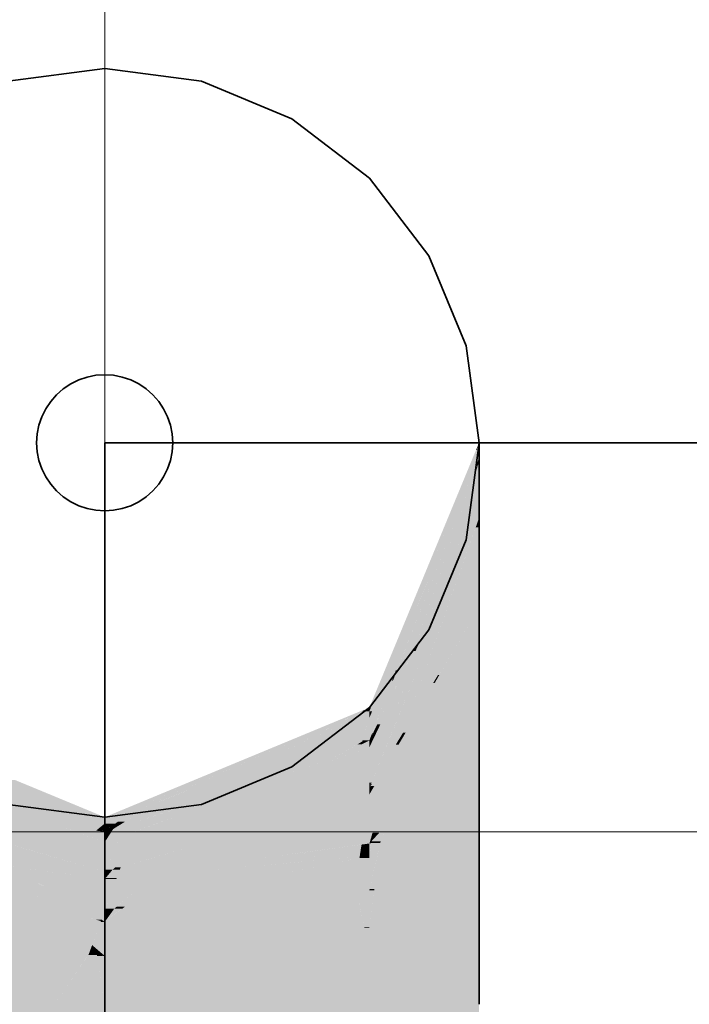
# Model space of a CAD drawing. Extents: x -223 to 557, y -138 to 606.
# Tile 197 of 256: x 34.118 to 35.102, y 362.459 to 363.906. Entities that reach past the tile are written whole.
import ezdxf
from ezdxf.lldxf.tags import DXFTag

# ---------------------------------------------------------------- set-up
doc = ezdxf.new("R2010")
doc.units = 0
doc.layers.get('0').update_dxf_attribs({"lineweight": 35})
doc.layers.add('0-Shading', color=7, linetype='Continuous', lineweight=35)
doc.layers.add('5_EG-HLSE', color=7, linetype='Continuous', lineweight=25)
for name, color, linetype, lineweight, true_color in [('H_Heizkoerper', 1, 'Continuous', 35, 0xff0000), ('H_Ruecklauf', 5, 'Continuous', 35, 0x0000ff), ('H_Ruecklauf_Beschriftung', 5, 'Continuous', 18, 0x0000ff)]:
    doc.layers.add(name, color=color, linetype=linetype, lineweight=lineweight, true_color=true_color)
tags = doc.linetypes.add('ALL_S14', pattern=[0.002, 0.001, -0.001]).pattern_tags.tags
tags[6:7] = [DXFTag(74, 4), DXFTag(75, 0), DXFTag(340, '0'), DXFTag(46, 1.0), DXFTag(50, 0.0), DXFTag(44, 0.0), DXFTag(45, 0.0)]
tags[4:5] = [DXFTag(74, 4), DXFTag(75, 0), DXFTag(340, '0'), DXFTag(46, 1.0), DXFTag(50, 0.0), DXFTag(44, 0.0), DXFTag(45, 0.0)]

# ---------------------------------------------------------------- blocks, each defined once
blk = doc.blocks.new('Shading-A07ALDT91N', base_point=(-32.248, 361.5577))
at = {"layer": '0-Shading', "color": 176, "true_color": 0x000085}
for points in [[(34.7071, 363.0615), (34.7017, 363.0615), (34.7885, 363.274)], [(34.7327, 363.1373), (34.7318, 363.1373), (34.7885, 363.274)], [(34.7318, 363.1373), (34.7885, 363.274), (34.7884, 363.274)], [(34.7586, 363.1787), (34.752, 363.1787), (34.7894, 363.274)], [(34.752, 363.1787), (34.7894, 363.274), (34.7885, 363.274)], [(34.7927, 363.2617), (34.7854, 363.2617), (34.7927, 363.2844)], [(34.7885, 363.274), (34.7884, 363.274), (34.7892, 363.2759)], [(34.7894, 363.274), (34.7885, 363.274), (34.7927, 363.2844)], [(34.7885, 363.274), (34.7893, 363.2759), (34.7892, 363.2759)], [(34.7893, 363.2759), (34.7892, 363.2759), (34.7927, 363.2844)], [(34.7586, 363.1787), (34.7927, 363.2617), (34.7854, 363.2617)], [(34.7927, 363.2569), (34.7907, 363.2569), (34.7927, 363.2617)], [(34.7586, 363.1787), (34.7902, 363.2505), (34.7881, 363.2505)], [(34.7595, 363.1787), (34.7586, 363.1787), (34.7892, 363.2481)], [(34.7586, 363.1787), (34.7892, 363.2481), (34.7891, 363.2481)], [(34.7902, 363.2505), (34.7881, 363.2505), (34.7927, 363.2569)], [(34.7881, 363.2505), (34.7927, 363.2569), (34.7907, 363.2569)], [(34.7892, 363.2481), (34.7891, 363.2481), (34.7902, 363.2505)], [(34.7892, 363.2481), (34.7902, 363.2505), (34.7902, 363.2505)], [(34.7902, 363.2505), (34.7902, 363.2505), (34.7927, 363.2563)], [(34.7902, 363.2505), (34.7927, 363.2563), (34.7925, 363.2563)], [(34.7927, 363.2563), (34.7925, 363.2563), (34.7927, 363.2569)], [(34.7071, 363.0615), (34.7586, 363.1787), (34.752, 363.1787)], [(34.7386, 363.1301), (34.7372, 363.1301), (34.7586, 363.1787)], [(34.7386, 363.1301), (34.7595, 363.1787), (34.7586, 363.1787)], [(34.6316, 362.89), (34.7327, 363.1373), (34.7318, 363.1373)], [(34.6339, 362.8955), (34.6316, 362.8955), (34.7318, 363.1373)], [(34.7092, 363.0615), (34.7071, 363.0615), (34.7386, 363.1301)], [(34.7071, 363.0615), (34.7386, 363.1301), (34.7372, 363.1301)], [(34.6316, 362.89), (34.7071, 363.0615), (34.7017, 363.0615)], [(34.6891, 363.0145), (34.6864, 363.0145), (34.7071, 363.0615)], [(34.6891, 363.0145), (34.7092, 363.0615), (34.7071, 363.0615)], [(34.6357, 362.89), (34.6316, 362.89), (34.6891, 363.0145)], [(34.6316, 362.89), (34.6891, 363.0145), (34.6864, 363.0145)], [(34.6316, 362.89), (34.6339, 362.8955), (34.6316, 362.8955)], [(34.6316, 362.8806), (34.6357, 362.89), (34.6316, 362.89)]]:
    blk.add_solid(points, dxfattribs=at)
at = {"layer": '0-Shading', "color": 174, "true_color": 0x000092}
for points in [[(34.7429, 363.1301), (34.7386, 363.1301), (34.7892, 363.2481)], [(34.7927, 363.2133), (34.7788, 363.2133), (34.7927, 363.2563)], [(34.7872, 363.2423), (34.7869, 363.2423), (34.7892, 363.2481)], [(34.7882, 363.2423), (34.7872, 363.2423), (34.7927, 363.2563)], [(34.7872, 363.2423), (34.7895, 363.2481), (34.7892, 363.2481)], [(34.7895, 363.2481), (34.7892, 363.2481), (34.7927, 363.2563)], [(34.6662, 362.9349), (34.7872, 363.2423), (34.7869, 363.2423)], [(34.6964, 362.9785), (34.6834, 362.9785), (34.7872, 363.2423)], [(34.7152, 363.0165), (34.7095, 363.0165), (34.7882, 363.2423)], [(34.7095, 363.0165), (34.7882, 363.2423), (34.7872, 363.2423)], [(34.7152, 363.0165), (34.7927, 363.2133), (34.7788, 363.2133)], [(34.7927, 363.1739), (34.7772, 363.1739), (34.7927, 363.2133)], [(34.7175, 363.0165), (34.7152, 363.0165), (34.7927, 363.1739)], [(34.7152, 363.0165), (34.7927, 363.1739), (34.7772, 363.1739)], [(34.6721, 362.95), (34.6705, 362.95), (34.7429, 363.1301)], [(34.6705, 362.95), (34.7429, 363.1301), (34.7386, 363.1301)], [(34.6949, 363.0145), (34.6891, 363.0145), (34.7386, 363.1301)], [(34.6705, 362.95), (34.6614, 362.95), (34.6891, 363.0145)], [(34.6705, 362.95), (34.6949, 363.0145), (34.6891, 363.0145)], [(34.6964, 362.9785), (34.7152, 363.0165), (34.7095, 363.0165)], [(34.7043, 362.989), (34.7016, 362.989), (34.7152, 363.0165)], [(34.7043, 362.989), (34.7175, 363.0165), (34.7152, 363.0165)], [(34.6993, 362.9785), (34.6964, 362.9785), (34.7043, 362.989)], [(34.6964, 362.9785), (34.7043, 362.989), (34.7016, 362.989)], [(34.6749, 362.9349), (34.6662, 362.9349), (34.6964, 362.9785)], [(34.6662, 362.9349), (34.6964, 362.9785), (34.6834, 362.9785)], [(34.6891, 362.9571), (34.6859, 362.9571), (34.6964, 362.9785)], [(34.6891, 362.9571), (34.6993, 362.9785), (34.6964, 362.9785)], [(34.6582, 362.8925), (34.654, 362.8925), (34.6891, 362.9571)], [(34.654, 362.8925), (34.6891, 362.9571), (34.6859, 362.9571)], [(34.6443, 362.8806), (34.6316, 362.8806), (34.6705, 362.95)], [(34.6316, 362.8806), (34.6705, 362.95), (34.6614, 362.95)], [(34.6662, 362.9349), (34.6648, 362.9349), (34.6705, 362.95)], [(34.6662, 362.9349), (34.6721, 362.95), (34.6705, 362.95)], [(34.636, 362.8583), (34.6359, 362.8583), (34.6662, 362.9349)], [(34.6359, 362.8583), (34.6662, 362.9349), (34.6648, 362.9349)], [(34.654, 362.8925), (34.6495, 362.8925), (34.6662, 362.9349)], [(34.654, 362.8925), (34.6749, 362.9349), (34.6662, 362.9349)], [(34.6367, 362.8574), (34.6357, 362.8574), (34.654, 362.8925)], [(34.6357, 362.8574), (34.654, 362.8925), (34.6495, 362.8925)], [(34.6478, 362.8709), (34.6434, 362.8709), (34.654, 362.8925)], [(34.6478, 362.8709), (34.6582, 362.8925), (34.654, 362.8925)], [(34.6316, 362.8471), (34.6443, 362.8806), (34.6316, 362.8806)], [(34.6397, 362.8539), (34.635, 362.8539), (34.6478, 362.8709)], [(34.635, 362.8539), (34.6478, 362.8709), (34.6434, 362.8709)], [(34.6316, 362.8471), (34.6357, 362.8574), (34.6355, 362.8574)], [(34.6316, 362.8371), (34.6397, 362.8539), (34.635, 362.8539)], [(34.6336, 362.8471), (34.6316, 362.8471), (34.635, 362.8539)], [(34.6316, 362.8471), (34.635, 362.8539), (34.6343, 362.8539)], [(34.635, 362.8539), (34.6343, 362.8539), (34.6357, 362.8574)], [(34.635, 362.8539), (34.6367, 362.8574), (34.6357, 362.8574)], [(34.6357, 362.8574), (34.6355, 362.8574), (34.6359, 362.8583)], [(34.6357, 362.8574), (34.636, 362.8583), (34.6359, 362.8583)], [(34.6316, 362.8371), (34.6336, 362.8471), (34.6316, 362.8471)]]:
    blk.add_solid(points, dxfattribs=at)
at = {"layer": '0-Shading', "color": 174, "true_color": 0x00009d}
for points in [[(34.681, 362.8584), (34.6647, 362.8584), (34.7927, 363.1739)], [(34.7177, 362.989), (34.7043, 362.989), (34.7927, 363.1739)], [(34.7927, 363.1602), (34.7879, 363.1602), (34.7927, 363.1739)], [(34.681, 362.8584), (34.7927, 363.1602), (34.7879, 363.1602)], [(34.7927, 363.0897), (34.7666, 363.0897), (34.7927, 363.1602)], [(34.7325, 362.9434), (34.7124, 362.9434), (34.7927, 363.0897)], [(34.7124, 362.9434), (34.7927, 363.0897), (34.7666, 363.0897)], [(34.7927, 363.0428), (34.7734, 363.0428), (34.7927, 363.0897)], [(34.7345, 362.9434), (34.7325, 362.9434), (34.7927, 363.0428)], [(34.7325, 362.9434), (34.7927, 363.0428), (34.7734, 363.0428)], [(34.6348, 362.785), (34.6343, 362.785), (34.7177, 362.989)], [(34.6343, 362.785), (34.7177, 362.989), (34.7043, 362.989)], [(34.6934, 362.9571), (34.6891, 362.9571), (34.7043, 362.989)], [(34.6765, 362.9081), (34.6656, 362.9081), (34.6891, 362.9571)], [(34.6765, 362.9081), (34.6934, 362.9571), (34.6891, 362.9571)], [(34.681, 362.8584), (34.7325, 362.9434), (34.7124, 362.9434)], [(34.7277, 362.9317), (34.7254, 362.9317), (34.7325, 362.9434)], [(34.7277, 362.9317), (34.7345, 362.9434), (34.7325, 362.9434)], [(34.6848, 362.8584), (34.681, 362.8584), (34.7277, 362.9317)], [(34.681, 362.8584), (34.7277, 362.9317), (34.7254, 362.9317)], [(34.6638, 362.8709), (34.6478, 362.8709), (34.6765, 362.9081)], [(34.6478, 362.8709), (34.6765, 362.9081), (34.6656, 362.9081)], [(34.6425, 362.8371), (34.6316, 362.8371), (34.6478, 362.8709)], [(34.6343, 362.785), (34.6638, 362.8709), (34.6478, 362.8709)], [(34.6352, 362.783), (34.634, 362.783), (34.681, 362.8584)], [(34.634, 362.783), (34.681, 362.8584), (34.6647, 362.8584)], [(34.6744, 362.8408), (34.6703, 362.8408), (34.681, 362.8584)], [(34.6744, 362.8408), (34.6848, 362.8584), (34.681, 362.8584)], [(34.639, 362.7804), (34.6336, 362.7804), (34.6744, 362.8408)], [(34.6336, 362.7804), (34.6744, 362.8408), (34.6703, 362.8408)], [(34.6343, 362.785), (34.6316, 362.785), (34.6425, 362.8371)], [(34.6316, 362.785), (34.6425, 362.8371), (34.6316, 362.8371)], [(34.6316, 362.7771), (34.6343, 362.785), (34.6316, 362.785)], [(34.6316, 362.7771), (34.634, 362.783), (34.6337, 362.783)], [(34.6336, 362.7804), (34.633, 362.7804), (34.634, 362.783)], [(34.6336, 362.7804), (34.6352, 362.783), (34.634, 362.783)], [(34.634, 362.783), (34.6337, 362.783), (34.6343, 362.785)], [(34.634, 362.783), (34.6348, 362.785), (34.6343, 362.785)], [(34.6316, 362.7678), (34.639, 362.7804), (34.6336, 362.7804)], [(34.6331, 362.7771), (34.6316, 362.7771), (34.6336, 362.7804)], [(34.6316, 362.7771), (34.6336, 362.7804), (34.633, 362.7804)], [(34.6316, 362.7678), (34.6331, 362.7771), (34.6316, 362.7771)]]:
    blk.add_solid(points, dxfattribs=at)
at = {"layer": '0-Shading', "color": 174, "true_color": 0x0000a6}
for points in [[(34.7927, 362.9317), (34.7277, 362.9317), (34.7927, 363.0428)], [(34.6967, 362.8408), (34.6744, 362.8408), (34.7277, 362.9317)], [(34.7927, 362.8719), (34.7073, 362.8719), (34.7927, 362.9317)], [(34.7073, 362.8719), (34.7927, 362.9317), (34.7277, 362.9317)], [(34.6692, 362.7228), (34.6564, 362.7228), (34.7927, 362.8719)], [(34.6564, 362.7228), (34.7927, 362.8719), (34.7073, 362.8719)], [(34.6529, 362.7678), (34.6316, 362.7678), (34.6744, 362.8408)], [(34.6564, 362.7228), (34.6396, 362.7228), (34.6744, 362.8408)], [(34.6564, 362.7228), (34.6967, 362.8408), (34.6744, 362.8408)], [(34.6316, 362.6957), (34.6529, 362.7678), (34.6316, 362.7678)], [(34.6346, 362.6989), (34.6326, 362.6989), (34.6363, 362.7116)], [(34.6483, 362.6989), (34.6346, 362.6989), (34.6564, 362.7228)], [(34.6346, 362.6989), (34.6462, 362.7116), (34.6363, 362.7116)], [(34.6462, 362.7116), (34.6363, 362.7116), (34.6564, 362.7228)], [(34.6363, 362.7116), (34.6564, 362.7228), (34.6396, 362.7228)], [(34.6475, 362.6965), (34.6692, 362.7228), (34.6564, 362.7228)], [(34.6341, 362.6957), (34.6316, 362.6957), (34.6346, 362.6989)], [(34.6316, 362.6957), (34.6346, 362.6989), (34.6326, 362.6989)], [(34.6316, 362.6775), (34.6475, 362.6965), (34.6343, 362.6965)], [(34.6316, 362.6775), (34.6341, 362.6957), (34.6316, 362.6957)], [(34.6475, 362.6965), (34.6343, 362.6965), (34.6483, 362.6989)], [(34.6343, 362.6965), (34.6483, 362.6989), (34.6346, 362.6989)]]:
    blk.add_solid(points, dxfattribs=at)
at = {"layer": '0-Shading', "color": 174, "true_color": 0x00008e}
for points in [[(34.4159, 362.8002), (34.4015, 362.8002), (34.6316, 362.8955)], [(34.4948, 362.8259), (34.4741, 362.8259), (34.6316, 362.8955)], [(34.4948, 362.8259), (34.6316, 362.89), (34.6209, 362.89)], [(34.6316, 362.8806), (34.6116, 362.8806), (34.6316, 362.89)], [(34.6316, 362.89), (34.6209, 362.89), (34.6316, 362.8955)], [(34.4948, 362.8259), (34.6316, 362.8806), (34.6116, 362.8806)], [(34.3404, 362.7641), (34.3343, 362.7641), (34.4948, 362.8259)], [(34.3343, 362.7641), (34.4948, 362.8259), (34.4741, 362.8259)], [(34.3343, 362.7641), (34.4159, 362.8002), (34.4015, 362.8002)], [(34.3797, 362.7885), (34.3733, 362.7885), (34.4015, 362.8002)], [(34.151, 362.7724), (34.1243, 362.7724), (34.0832, 362.7888)], [(34.151, 362.7724), (34.1113, 362.7888), (34.0832, 362.7888)], [(34.2759, 362.7383), (34.2522, 362.7383), (34.3733, 362.7885)], [(34.3343, 362.7641), (34.326, 362.7641), (34.3797, 362.7885)], [(34.326, 362.7641), (34.3797, 362.7885), (34.3733, 362.7885)], [(34.2193, 362.7344), (34.151, 362.7724), (34.1243, 362.7724)], [(34.2427, 362.7344), (34.2193, 362.7344), (34.151, 362.7724)], [(34.2759, 362.7383), (34.3343, 362.7641), (34.326, 362.7641)], [(34.2759, 362.7383), (34.3164, 362.7545), (34.3126, 362.7545)], [(34.3164, 362.7545), (34.3126, 362.7545), (34.3343, 362.7641)], [(34.3164, 362.7545), (34.3404, 362.7641), (34.3343, 362.7641)], [(34.2661, 362.7344), (34.2427, 362.7344), (34.2759, 362.7383)], [(34.2427, 362.7344), (34.2759, 362.7383), (34.2522, 362.7383)], [(34.2427, 362.725), (34.2427, 362.7344), (34.2193, 362.7344)], [(34.2427, 362.725), (34.2661, 362.7344), (34.2427, 362.7344)]]:
    blk.add_solid(points, dxfattribs=at)
at = {"layer": '0-Shading', "color": 174, "true_color": 0x0000ac}
for points in [[(34.6211, 362.8455), (34.5438, 362.8455), (34.6316, 362.8806)], [(34.6316, 362.8471), (34.6216, 362.8471), (34.6316, 362.8806)], [(34.7927, 362.697), (34.6478, 362.697), (34.7927, 362.8719)], [(34.5872, 362.8259), (34.4948, 362.8259), (34.6211, 362.8455)], [(34.4948, 362.8259), (34.6211, 362.8455), (34.5438, 362.8455)], [(34.5759, 362.8193), (34.6198, 362.8412), (34.6137, 362.8412)], [(34.6316, 362.8371), (34.6115, 362.8371), (34.6316, 362.8471)], [(34.6198, 362.8412), (34.6137, 362.8412), (34.6211, 362.8455)], [(34.6198, 362.8412), (34.6284, 362.8455), (34.6211, 362.8455)], [(34.6284, 362.8455), (34.6211, 362.8455), (34.6316, 362.8471)], [(34.6211, 362.8455), (34.6316, 362.8471), (34.6216, 362.8471)], [(34.3855, 362.7585), (34.3265, 362.7585), (34.4948, 362.8259)], [(34.5759, 362.8193), (34.4841, 362.8193), (34.5872, 362.8259)], [(34.4841, 362.8193), (34.5872, 362.8259), (34.4948, 362.8259)], [(34.5759, 362.8193), (34.6316, 362.8371), (34.6115, 362.8371)], [(34.582, 362.8193), (34.5759, 362.8193), (34.6316, 362.8371)], [(34.3855, 362.7585), (34.5759, 362.8193), (34.4841, 362.8193)], [(34.4127, 362.7585), (34.3855, 362.7585), (34.5601, 362.8114)], [(34.3855, 362.7585), (34.5601, 362.8114), (34.5512, 362.8114)], [(34.5601, 362.8114), (34.5512, 362.8114), (34.5759, 362.8193)], [(34.5601, 362.8114), (34.582, 362.8193), (34.5759, 362.8193)], [(34.1761, 362.7215), (34.0982, 362.7817), (34.0082, 362.7817)], [(34.2427, 362.725), (34.2174, 362.725), (34.0832, 362.7888)], [(34.2249, 362.7215), (34.1761, 362.7215), (34.0982, 362.7817)], [(34.2886, 362.7277), (34.2726, 362.7277), (34.3164, 362.7545)], [(34.2899, 362.7383), (34.2759, 362.7383), (34.3164, 362.7545)], [(34.2886, 362.7277), (34.3729, 362.7545), (34.3164, 362.7545)], [(34.3475, 362.7351), (34.3121, 362.7351), (34.3855, 362.7585)], [(34.3729, 362.7545), (34.3164, 362.7545), (34.3855, 362.7585)], [(34.3164, 362.7545), (34.3855, 362.7585), (34.3265, 362.7585)], [(34.3475, 362.7351), (34.4127, 362.7585), (34.3855, 362.7585)], [(34.2585, 362.725), (34.2427, 362.725), (34.2759, 362.7383)], [(34.2724, 362.7276), (34.2618, 362.7276), (34.2899, 362.7383)], [(34.2618, 362.7276), (34.2899, 362.7383), (34.2759, 362.7383)], [(34.2334, 362.7174), (34.2427, 362.725), (34.2174, 362.725)], [(34.2427, 362.7174), (34.2334, 362.7174), (34.2427, 362.725)], [(34.2427, 362.713), (34.2585, 362.725), (34.2427, 362.725)], [(34.2551, 362.7169), (34.2479, 362.7169), (34.2618, 362.7276)], [(34.2775, 362.7169), (34.2551, 362.7169), (34.2886, 362.7277)], [(34.2551, 362.7169), (34.2886, 362.7277), (34.2726, 362.7277)], [(34.2551, 362.7169), (34.2724, 362.7276), (34.2618, 362.7276)], [(34.2662, 362.706), (34.3266, 362.7277), (34.2886, 362.7277)], [(34.3266, 362.7277), (34.2886, 362.7277), (34.3475, 362.7351)], [(34.2886, 362.7277), (34.3475, 362.7351), (34.3121, 362.7351)], [(34.2427, 362.713), (34.1997, 362.713), (34.1761, 362.7215)], [(34.2334, 362.7174), (34.2078, 362.7174), (34.1761, 362.7215)], [(34.2334, 362.7174), (34.2249, 362.7215), (34.1761, 362.7215)], [(34.2427, 362.6976), (34.2427, 362.713), (34.1997, 362.713)], [(34.23, 362.7146), (34.2334, 362.7174), (34.2078, 362.7174)], [(34.2393, 362.7146), (34.23, 362.7146), (34.2334, 362.7174)], [(34.2427, 362.713), (34.2393, 362.7146), (34.23, 362.7146)], [(34.2427, 362.713), (34.2427, 362.7174), (34.2334, 362.7174)], [(34.2526, 362.713), (34.2427, 362.713), (34.2551, 362.7169)], [(34.2427, 362.713), (34.2551, 362.7169), (34.2479, 362.7169)], [(34.2427, 362.6976), (34.2526, 362.713), (34.2427, 362.713)], [(34.2662, 362.706), (34.2481, 362.706), (34.2775, 362.7169)], [(34.2481, 362.706), (34.2775, 362.7169), (34.2551, 362.7169)], [(34.2427, 362.6976), (34.2662, 362.706), (34.2481, 362.706)], [(34.6431, 362.6775), (34.6316, 362.6775), (34.6475, 362.6965)], [(34.639, 362.629), (34.6321, 362.629), (34.6478, 362.6965)], [(34.6321, 362.629), (34.6478, 362.6965), (34.6475, 362.6965)], [(34.7927, 362.6729), (34.6447, 362.6729), (34.7927, 362.697)], [(34.6447, 362.6729), (34.7927, 362.697), (34.6478, 362.697)], [(34.6478, 362.6965), (34.6475, 362.6965), (34.6478, 362.697)], [(34.6316, 362.6269), (34.6431, 362.6775), (34.6316, 362.6775)], [(34.7225, 362.629), (34.639, 362.629), (34.7927, 362.6729)], [(34.639, 362.629), (34.7927, 362.6729), (34.6447, 362.6729)], [(34.6316, 362.5723), (34.7225, 362.629), (34.639, 362.629)], [(34.6387, 362.6269), (34.6316, 362.6269), (34.639, 362.629)], [(34.6316, 362.6269), (34.639, 362.629), (34.6321, 362.629)], [(34.6316, 362.5723), (34.6387, 362.6269), (34.6316, 362.6269)]]:
    blk.add_solid(points, dxfattribs=at)
at = {"layer": '0-Shading', "color": 172, "true_color": 0x0000c7}
for points in [[(34.6316, 362.8114), (34.5601, 362.8114), (34.6316, 362.8371)], [(34.4368, 362.7351), (34.3475, 362.7351), (34.5601, 362.8114)], [(34.6316, 362.7771), (34.5046, 362.7771), (34.5601, 362.8114)], [(34.6316, 362.7771), (34.6316, 362.8114), (34.5601, 362.8114)], [(34.5562, 362.7457), (34.4538, 362.7457), (34.6316, 362.7771)], [(34.4538, 362.7457), (34.6316, 362.7771), (34.5046, 362.7771)], [(34.5562, 362.7457), (34.6316, 362.7678), (34.6092, 362.7678)], [(34.6316, 362.7678), (34.6092, 362.7678), (34.6316, 362.7771)], [(34.1761, 362.7215), (34.0675, 362.7215), (34.066, 362.761)], [(34.3618, 362.6887), (34.5562, 362.7457), (34.4538, 362.7457)], [(34.3126, 362.706), (34.2662, 362.706), (34.3475, 362.7351)], [(34.3618, 362.6887), (34.2919, 362.6887), (34.3475, 362.7351)], [(34.3618, 362.6887), (34.4368, 362.7351), (34.3475, 362.7351)], [(34.2427, 362.6539), (34.0919, 362.7121), (34.044, 362.7121)], [(34.0844, 362.7149), (34.1761, 362.7215), (34.0675, 362.7215)], [(34.1943, 362.7149), (34.0844, 362.7149), (34.1761, 362.7215)], [(34.1294, 362.6976), (34.1943, 362.7149), (34.0844, 362.7149)], [(34.2427, 362.6976), (34.1294, 362.6976), (34.1943, 362.7149)], [(34.2427, 362.6539), (34.2427, 362.6976), (34.1294, 362.6976)], [(34.2624, 362.6976), (34.2427, 362.6976), (34.2662, 362.706)], [(34.2427, 362.6539), (34.2624, 362.6976), (34.2427, 362.6976)], [(34.2542, 362.6572), (34.2442, 362.6572), (34.3126, 362.706)], [(34.2442, 362.6572), (34.3126, 362.706), (34.2662, 362.706)], [(34.2662, 362.6607), (34.2584, 362.6607), (34.2814, 362.68)], [(34.2662, 362.6607), (34.3319, 362.68), (34.2814, 362.68)], [(34.3319, 362.68), (34.2814, 362.68), (34.3618, 362.6887)], [(34.2814, 362.68), (34.3618, 362.6887), (34.2919, 362.6887)], [(34.2427, 362.6539), (34.2542, 362.6572), (34.2442, 362.6572)], [(34.2542, 362.6572), (34.2662, 362.6607), (34.2584, 362.6607)]]:
    blk.add_solid(points, dxfattribs=at)
at = {"layer": '0-Shading', "color": 172, "true_color": 0x0000dd}
for points in [[(34.6316, 362.7457), (34.5562, 362.7457), (34.6316, 362.7678)], [(34.443, 362.6887), (34.3618, 362.6887), (34.5562, 362.7457)], [(34.6316, 362.6957), (34.4568, 362.6957), (34.6316, 362.7457)], [(34.4568, 362.6957), (34.6316, 362.7457), (34.5562, 362.7457)], [(34.1455, 362.6823), (33.9527, 362.6823), (34.044, 362.7121)], [(34.3928, 362.6635), (34.6316, 362.6957), (34.4568, 362.6957)], [(34.6182, 362.6823), (34.5327, 362.6823), (34.6201, 362.6941)], [(34.6316, 362.6775), (34.6175, 362.6775), (34.6316, 362.6941)], [(34.6175, 362.6775), (34.6316, 362.6941), (34.6201, 362.6941)], [(34.6316, 362.6941), (34.6201, 362.6941), (34.6316, 362.6957)], [(34.1641, 362.6539), (34.1455, 362.6823), (33.9527, 362.6823)], [(34.2427, 362.6539), (34.1641, 362.6539), (34.1455, 362.6823)], [(34.3287, 362.6607), (34.2662, 362.6607), (34.3618, 362.6887)], [(34.3759, 362.655), (34.3219, 362.655), (34.443, 362.6887)], [(34.3219, 362.655), (34.443, 362.6887), (34.3618, 362.6887)], [(34.5656, 362.6717), (34.4534, 362.6717), (34.5327, 362.6823)], [(34.5517, 362.6762), (34.6182, 362.6823), (34.5327, 362.6823)], [(34.6173, 362.6762), (34.5517, 362.6762), (34.6182, 362.6823)], [(34.5231, 362.655), (34.3759, 362.655), (34.5804, 362.6668)], [(34.3759, 362.655), (34.5804, 362.6668), (34.5108, 362.6668)], [(34.473, 362.6635), (34.3928, 362.6635), (34.5656, 362.6717)], [(34.3928, 362.6635), (34.5656, 362.6717), (34.4534, 362.6717)], [(34.5804, 362.6668), (34.5108, 362.6668), (34.5656, 362.6717)], [(34.5656, 362.6717), (34.6173, 362.6762), (34.5517, 362.6762)], [(34.6037, 362.6717), (34.5656, 362.6717), (34.617, 362.6744)], [(34.5656, 362.6717), (34.617, 362.6744), (34.597, 362.6744)], [(34.5804, 362.6668), (34.6037, 362.6717), (34.5656, 362.6717)], [(34.617, 362.6744), (34.597, 362.6744), (34.6173, 362.6762)], [(34.617, 362.6744), (34.6255, 362.6762), (34.6173, 362.6762)], [(34.6255, 362.6762), (34.6173, 362.6762), (34.6316, 362.6775)], [(34.6173, 362.6762), (34.6316, 362.6775), (34.6175, 362.6775)], [(34.2126, 362.6031), (34.0926, 362.6635), (33.9211, 362.6635)], [(34.2427, 362.6433), (34.1328, 362.6433), (34.0926, 362.6635)], [(34.2427, 362.6433), (34.2427, 362.6539), (34.1641, 362.6539)], [(34.2515, 362.6539), (34.2427, 362.6539), (34.2542, 362.6572)], [(34.2427, 362.6433), (34.2515, 362.6539), (34.2427, 362.6539)], [(34.2603, 362.6448), (34.244, 362.6448), (34.2649, 362.6572)], [(34.244, 362.6448), (34.2649, 362.6572), (34.2542, 362.6572)], [(34.2649, 362.6572), (34.2542, 362.6572), (34.2662, 362.6607)], [(34.3156, 362.6497), (34.2621, 362.6497), (34.3287, 362.6607)], [(34.2621, 362.6497), (34.3287, 362.6607), (34.2662, 362.6607)], [(34.2729, 362.6031), (34.5231, 362.655), (34.3759, 362.655)], [(34.3156, 362.6497), (34.3759, 362.655), (34.3219, 362.655)], [(34.3654, 362.6497), (34.3156, 362.6497), (34.3759, 362.655)], [(34.3759, 362.655), (34.473, 362.6635), (34.3928, 362.6635)], [(34.2126, 362.6031), (34.2427, 362.6433), (34.1328, 362.6433)], [(34.2427, 362.6031), (34.2126, 362.6031), (34.2427, 362.6433)], [(34.2427, 362.6433), (34.2603, 362.6448), (34.244, 362.6448)], [(34.2598, 362.6433), (34.2427, 362.6433), (34.2603, 362.6448)], [(34.2427, 362.5969), (34.2598, 362.6433), (34.2427, 362.6433)], [(34.2567, 362.5998), (34.2438, 362.5998), (34.3099, 362.6448)], [(34.2438, 362.5998), (34.3099, 362.6448), (34.2603, 362.6448)], [(34.2603, 362.6448), (34.3156, 362.6497), (34.2621, 362.6497)], [(34.3099, 362.6448), (34.2603, 362.6448), (34.3156, 362.6497)], [(34.2729, 362.6031), (34.2607, 362.6031), (34.3654, 362.6497)], [(34.2607, 362.6031), (34.3654, 362.6497), (34.3156, 362.6497)], [(34.2427, 362.5969), (34.2427, 362.6031), (34.2126, 362.6031)], [(34.2427, 362.5969), (34.2567, 362.5998), (34.2438, 362.5998)], [(34.2567, 362.5998), (34.2729, 362.6031), (34.2607, 362.6031)]]:
    blk.add_solid(points, dxfattribs=at)
at = {"layer": '0-Shading', "color": 5, "true_color": 0x0000ec}
for points in [[(34.2126, 362.6031), (34.1539, 362.6031), (33.9051, 362.6668)], [(34.6089, 362.6447), (34.4733, 362.6447), (34.5804, 362.6668)], [(34.6151, 362.6668), (34.5804, 362.6668), (34.617, 362.6744)], [(34.6093, 362.6443), (34.6151, 362.6668), (34.5804, 362.6668)], [(34.6316, 362.6443), (34.6093, 362.6443), (34.6316, 362.6744)], [(34.6093, 362.6443), (34.6316, 362.6744), (34.617, 362.6744)], [(34.6316, 362.6744), (34.617, 362.6744), (34.6316, 362.6775)], [(34.2372, 362.5818), (34.0817, 362.5818), (33.9849, 362.6464)], [(34.6129, 362.6257), (34.3816, 362.6257), (34.6089, 362.6447)], [(34.3816, 362.6257), (34.6089, 362.6447), (34.4733, 362.6447)], [(34.6316, 362.6269), (34.6126, 362.6269), (34.6089, 362.6447)], [(34.6316, 362.6269), (34.6316, 362.6443), (34.6093, 362.6443)], [(34.2209, 362.5375), (33.9459, 362.6251), (33.8614, 362.6251)], [(34.2729, 362.6031), (34.6129, 362.6257), (34.3816, 362.6257)], [(34.6176, 362.6031), (34.2729, 362.6031), (34.6129, 362.6257)], [(34.6129, 362.6257), (34.6316, 362.6269), (34.6126, 362.6269)], [(34.6316, 362.6257), (34.6129, 362.6257), (34.6316, 362.6269)], [(34.6241, 362.5724), (34.6316, 362.6257), (34.6129, 362.6257)], [(34.6316, 362.5724), (34.6241, 362.5724), (34.6316, 362.6257)], [(34.2287, 362.584), (34.2126, 362.6031), (34.1539, 362.6031)], [(34.238, 362.584), (34.2287, 362.584), (34.2126, 362.6031)], [(34.2427, 362.5969), (34.2209, 362.5969), (34.2126, 362.6031)], [(34.2427, 362.5804), (34.2427, 362.5969), (34.2209, 362.5969)], [(34.6224, 362.5804), (34.2427, 362.5804), (34.6176, 362.6031)], [(34.2427, 362.5804), (34.6176, 362.6031), (34.2729, 362.6031)], [(34.2427, 362.5804), (34.2684, 362.5998), (34.2567, 362.5998)], [(34.2546, 362.5969), (34.2427, 362.5969), (34.2567, 362.5998)], [(34.2427, 362.5804), (34.2546, 362.5969), (34.2427, 362.5969)], [(34.2684, 362.5998), (34.2567, 362.5998), (34.2729, 362.6031)], [(34.2209, 362.5375), (34.2372, 362.5818), (34.0817, 362.5818)], [(34.2427, 362.5464), (34.2242, 362.5464), (34.2427, 362.5804)], [(34.2242, 362.5464), (34.2427, 362.5804), (34.2367, 362.5804)], [(34.2372, 362.5818), (34.238, 362.584), (34.2287, 362.584)], [(34.2427, 362.5804), (34.2367, 362.5804), (34.2372, 362.5818)], [(34.2408, 362.5818), (34.2372, 362.5818), (34.238, 362.584)], [(34.2427, 362.5804), (34.2408, 362.5818), (34.2372, 362.5818)], [(34.6241, 362.5724), (34.2427, 362.5724), (34.2427, 362.5804)], [(34.6241, 362.5724), (34.6224, 362.5804), (34.2427, 362.5804)], [(34.178, 362.5375), (34.0782, 362.5723), (33.8538, 362.5723)], [(34.2209, 362.5375), (34.178, 362.5375), (34.0782, 362.5723)], [(34.6243, 362.5715), (34.2427, 362.5715), (34.6241, 362.5724)], [(34.2427, 362.5715), (34.6241, 362.5724), (34.2427, 362.5724)], [(34.2427, 362.5306), (34.6243, 362.5715), (34.2427, 362.5715)], [(34.6316, 362.5723), (34.6241, 362.5723), (34.6241, 362.5724)], [(34.6316, 362.5723), (34.6316, 362.5724), (34.6241, 362.5724)], [(34.6243, 362.5715), (34.6316, 362.5723), (34.6241, 362.5723)], [(34.2193, 362.5331), (34.2209, 362.5375), (34.178, 362.5375)], [(34.2298, 362.5347), (34.2199, 362.5347), (34.2209, 362.5375)], [(34.2285, 362.5375), (34.2209, 362.5375), (34.2242, 362.5464)], [(34.2298, 362.5347), (34.2285, 362.5375), (34.2209, 362.5375)], [(34.2379, 362.5347), (34.2298, 362.5347), (34.2242, 362.5464)], [(34.2427, 362.5306), (34.2427, 362.5464), (34.2242, 362.5464)], [(34.2306, 362.5331), (34.2193, 362.5331), (34.2298, 362.5347)], [(34.2193, 362.5331), (34.2298, 362.5347), (34.2199, 362.5347)], [(34.2312, 362.5318), (34.2306, 362.5331), (34.2193, 362.5331)], [(34.2388, 362.5318), (34.2312, 362.5318), (34.2298, 362.5347)], [(34.2427, 362.5306), (34.2379, 362.5347), (34.2298, 362.5347)], [(34.2427, 362.5306), (34.2388, 362.5318), (34.2312, 362.5318)]]:
    blk.add_solid(points, dxfattribs=at)
at = {"layer": '0-Shading', "color": 174, "true_color": 0x0000b0}
for points in [[(34.6316, 362.5723), (34.7927, 362.5723), (34.7927, 362.6729)], [(34.6316, 362.4594), (34.7927, 362.4594), (34.6316, 362.5723)], [(34.7927, 362.4594), (34.6316, 362.5723), (34.7927, 362.5723)], [(34.7927, 358.8499), (34.6316, 358.8499), (34.7927, 362.4594)], [(34.6316, 358.8499), (34.7927, 362.4594), (34.6316, 362.4594)]]:
    blk.add_solid(points, dxfattribs=at)
at = {"layer": '0-Shading', "color": 5, "true_color": 0x0000f4}
for points in [[(33.8538, 362.5331), (34.2193, 362.5331), (33.8538, 362.5723)], [(34.2427, 362.5306), (34.627, 362.5306), (34.6243, 362.5715)], [(34.6316, 362.5715), (34.6243, 362.5715), (34.6316, 362.5723)], [(34.6316, 362.4594), (34.6316, 362.5715), (34.6243, 362.5715)], [(33.8538, 362.4594), (34.169, 362.4594), (33.8538, 362.5331)], [(34.169, 362.4594), (33.8538, 362.5331), (34.2193, 362.5331)], [(34.169, 362.4594), (34.2427, 362.4594), (34.2185, 362.5318)], [(34.2185, 362.5318), (34.2312, 362.5318), (34.2193, 362.5331)], [(34.2427, 362.4594), (34.2185, 362.5318), (34.2312, 362.5318)], [(34.2427, 362.5306), (34.2314, 362.5306), (34.2312, 362.5318)], [(34.2351, 362.5074), (34.2427, 362.5306), (34.2314, 362.5306)], [(34.2427, 362.5074), (34.2351, 362.5074), (34.2427, 362.5306)], [(34.2427, 362.4594), (34.6316, 362.4594), (34.2427, 362.5306)], [(34.6316, 362.4594), (34.2427, 362.5306), (34.627, 362.5306)], [(34.2427, 362.4594), (34.2427, 362.5074), (34.2351, 362.5074)]]:
    blk.add_solid(points, dxfattribs=at)
at = {"layer": '0-Shading', "color": 5, "true_color": 0x0000f5}
for points in [[(33.8538, 362.0766), (34.169, 362.4594), (33.8538, 362.4594)], [(34.214, 362.0766), (33.8538, 362.0766), (34.2427, 362.4594)], [(33.8538, 362.0766), (34.2427, 362.4594), (34.169, 362.4594)], [(34.2427, 357.8039), (33.8928, 357.8039), (34.2427, 362.4594)], [(34.6316, 358.452), (34.2427, 358.452), (34.6316, 362.4594)], [(34.2427, 358.452), (34.6316, 362.4594), (34.2427, 362.4594)]]:
    blk.add_solid(points, dxfattribs=at)
blk = doc.blocks.new('Referenz-A07ALDUO1N', base_point=(-167.6747, -99.33))
at = {"layer": '5_EG-HLSE', "color": 0, "linetype": 'ALL_S14', "lineweight": 13, "ltscale": 0.13}
blk.add_line((73.0893, 362.7129), (33.0893, 362.7129), dxfattribs=at)
blk = doc.blocks.new('Heizkörper-A07ALDV61N', base_point=(32.2186, 356.963))
at = {"layer": 'H_Ruecklauf', "linetype": 'ByBlock', "lineweight": -2, "ltscale": 0.35}
for p, q in [((34.2045, 363.3768), (34.1927, 363.371)), ((34.2169, 363.381), (34.2045, 363.3768)), ((34.2297, 363.3836), (34.2169, 363.381)), ((34.2427, 363.3844), (34.2297, 363.3836)), ((34.2558, 363.3836), (34.2427, 363.3844)), ((34.2686, 363.381), (34.2558, 363.3836)), ((34.281, 363.3768), (34.2686, 363.381)), ((34.2927, 363.371), (34.281, 363.3768)), ((34.1819, 363.3637), (34.172, 363.3551)), ((34.1927, 363.371), (34.1819, 363.3637)), ((34.3036, 363.3637), (34.2927, 363.371)), ((34.3134, 363.3551), (34.3036, 363.3637)), ((34.1634, 363.3453), (34.1561, 363.3344)), ((34.172, 363.3551), (34.1634, 363.3453)), ((34.3221, 363.3453), (34.3134, 363.3551)), ((34.3293, 363.3344), (34.3221, 363.3453)), ((34.1561, 363.3344), (34.1503, 363.3227)), ((34.3351, 363.3227), (34.3293, 363.3344)), ((34.1503, 363.3227), (34.1461, 363.3103)), ((34.3393, 363.3103), (34.3351, 363.3227)), ((34.1461, 363.3103), (34.1436, 363.2975)), ((34.3419, 363.2975), (34.3393, 363.3103)), ((34.1436, 363.2975), (34.1427, 363.2844)), ((34.3427, 363.2844), (34.3419, 363.2975)), ((34.1427, 363.2844), (34.1436, 363.2714)), ((35.1427, 363.2844), (34.2427, 363.2844)), ((34.3419, 363.2714), (34.3427, 363.2844)), ((34.1436, 363.2714), (34.1461, 363.2585)), ((34.1461, 363.2585), (34.1503, 363.2461)), ((34.3351, 363.2461), (34.3393, 363.2585)), ((34.3393, 363.2585), (34.3419, 363.2714)), ((34.1503, 363.2461), (34.1561, 363.2344)), ((34.3293, 363.2344), (34.3351, 363.2461)), ((34.1561, 363.2344), (34.1634, 363.2235)), ((34.3221, 363.2235), (34.3293, 363.2344)), ((34.1634, 363.2235), (34.172, 363.2137)), ((34.3134, 363.2137), (34.3221, 363.2235)), ((34.172, 363.2137), (34.1819, 363.2051)), ((34.1819, 363.2051), (34.1927, 363.1978)), ((34.2927, 363.1978), (34.3036, 363.2051)), ((34.3036, 363.2051), (34.3134, 363.2137)), ((34.1927, 363.1978), (34.2045, 363.192)), ((34.2045, 363.192), (34.2168, 363.1878)), ((34.2168, 363.1878), (34.2297, 363.1853)), ((34.2558, 363.1853), (34.2686, 363.1878)), ((34.2686, 363.1878), (34.281, 363.192)), ((34.281, 363.192), (34.2927, 363.1978)), ((34.2297, 363.1853), (34.2427, 363.1844)), ((34.2427, 363.1844), (34.2558, 363.1853))]:
    blk.add_line(p, q, dxfattribs=at)
blk = doc.blocks.new('Rohr - 1703-A07ALDWI1N', base_point=(34.2427, 359.8191))
at = {"color": 0, "linetype": 'ByBlock', "lineweight": -2, "ltscale": 0.35}
blk.add_line((34.2427, 363.2844), (34.2427, 359.8191), dxfattribs=at)
blk = doc.blocks.new('Bauteilbeschriftung-A07ALDWK1N', base_point=(16.316, 360.7115))
at = {"color": 0, "linetype": 'ByBlock', "lineweight": -2, "ltscale": 0.18}
blk.add_line((34.2427, 380.6026), (34.2427, 360.7115), dxfattribs=at)
blk = doc.blocks.new('Geometrie-A07ALE0U1N', base_point=(-32.2515, 355.7229))
at = {"layer": 'H_Ruecklauf', "lineweight": -2}
for p, q in [((34.2427, 363.8344), (34.1004, 363.8157)), ((34.1004, 363.8157), (34.2427, 363.8344)), ((34.3851, 363.8157), (34.2427, 363.8344)), ((34.2427, 363.8344), (34.3851, 363.8157)), ((34.5177, 363.7607), (34.3851, 363.8157)), ((34.3851, 363.8157), (34.5177, 363.7607)), ((34.6316, 363.6733), (34.5177, 363.7607)), ((34.5177, 363.7607), (34.6316, 363.6733)), ((34.719, 363.5594), (34.6316, 363.6733)), ((34.6316, 363.6733), (34.719, 363.5594)), ((34.774, 363.4268), (34.719, 363.5594)), ((34.719, 363.5594), (34.774, 363.4268)), ((34.7927, 363.2844), (34.774, 363.4268)), ((34.774, 363.4268), (34.7927, 363.2844)), ((34.774, 363.1421), (34.7927, 363.2844)), ((34.7927, 363.2844), (34.774, 363.1421)), ((34.7927, 363.2844), (34.7927, 363.2563)), ((34.7927, 363.2563), (34.7927, 363.1739)), ((34.7927, 363.1739), (34.7927, 363.0428)), ((34.719, 363.0094), (34.774, 363.1421)), ((34.774, 363.1421), (34.719, 363.0094)), ((34.7927, 363.0428), (34.7927, 362.8719)), ((34.6316, 362.8955), (34.719, 363.0094)), ((34.719, 363.0094), (34.6316, 362.8955)), ((34.5177, 362.8081), (34.6316, 362.8955)), ((34.6316, 362.8955), (34.5177, 362.8081)), ((34.7927, 362.8719), (34.7927, 362.6729)), ((34.3851, 362.7531), (34.5177, 362.8081)), ((34.5177, 362.8081), (34.3851, 362.7531)), ((34.1004, 362.7531), (34.2427, 362.7344)), ((34.2427, 362.7344), (34.1004, 362.7531)), ((34.2427, 362.7344), (34.3851, 362.7531)), ((34.3851, 362.7531), (34.2427, 362.7344)), ((34.7927, 362.6729), (34.7927, 362.4594))]:
    blk.add_line(p, q, dxfattribs=at)

msp = doc.modelspace()

# ---------------------------------------------------------------- block references
at = {"color": 251, "lineweight": 25, "ltscale": 0.25, "true_color": 0x585858}
msp.add_blockref('Referenz-A07ALDUO1N', (-167.6747, -99.33), dxfattribs=at)
at = {"linetype": 'Continuous', "ltscale": 0.35}
msp.add_blockref('Geometrie-A07ALE0U1N', (-32.2515, 355.7229), dxfattribs=at)
msp.add_blockref('Shading-A07ALDT91N', (-32.248, 361.5577))
at = {"layer": 'H_Heizkoerper', "ltscale": 0.35}
msp.add_blockref('Heizkörper-A07ALDV61N', (32.2186, 356.963), dxfattribs=at)
at = {"layer": 'H_Ruecklauf', "ltscale": 0.35}
msp.add_blockref('Rohr - 1703-A07ALDWI1N', (34.2427, 359.8191), dxfattribs=at)
at = {"layer": 'H_Ruecklauf_Beschriftung', "ltscale": 0.18}
msp.add_blockref('Bauteilbeschriftung-A07ALDWK1N', (16.316, 360.7115), dxfattribs=at)

doc.saveas('drawing.dxf')
